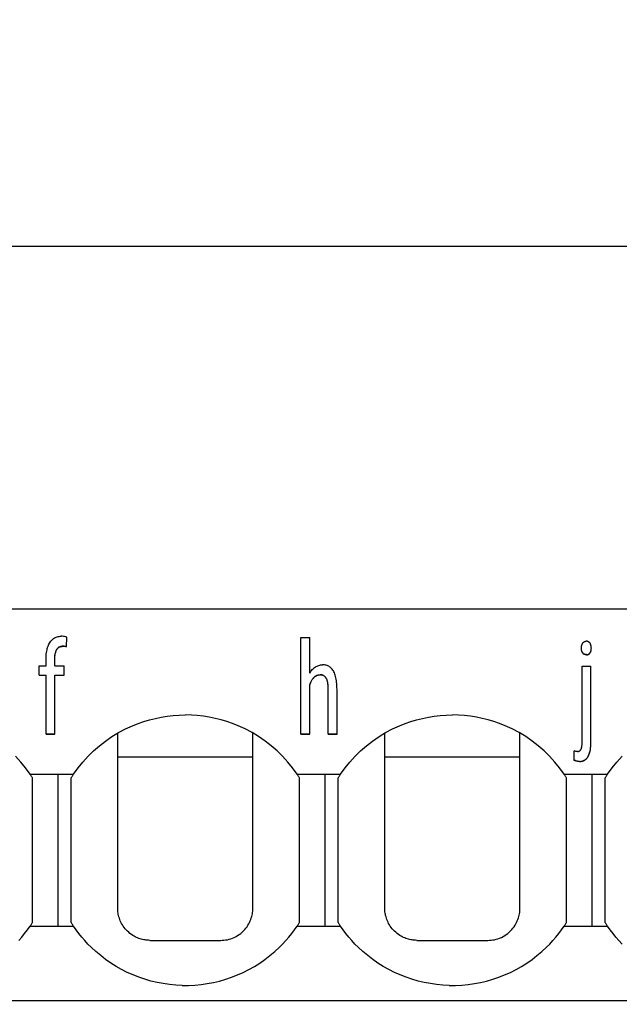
# Model space of a CAD drawing. Header units: millimetres. Extents: x -105 to 192, y -71 to 139.
# Tile 25 of 42: x 8 to 17, y 57 to 73. Entities that reach past the tile are written whole.
import ezdxf

# ---------------------------------------------------------------- set-up
doc = ezdxf.new("R2010")
doc.units = ezdxf.units.MM
doc.header["$LTSCALE"] = 1.5
doc.linetypes.add('PHL_THICK', pattern=[0])
doc.layers.get('0').update_dxf_attribs({"linetype": 'CONTINUOUS'})
doc.layers.get('Defpoints').update_dxf_attribs({"linetype": 'CONTINUOUS'})
doc.layers.add('PROJECTION', color=7, linetype='CONTINUOUS')
doc.dimstyles.new('ISO-25', dxfattribs={"dimtxt": 2.5, "dimasz": 2.5, "dimexe": 1.25, "dimexo": 0.625, "dimtad": 1, "dimdsep": 46, "dimtxsty": 'STANDARD', "dimblk": 'OPEN30', "dimcen": 2.5, "dimadec": 0, "dimazin": 0, "dimtfac": 1, "dimtmove": 0, "dimatfit": 3, "dimldrblk": 'OPEN30', "dimfxl": 1, "dimarcsym": 0})

# ---------------------------------------------------------------- blocks, each defined once
blk = doc.blocks.new('_Open30')
at = {"color": 0, "linetype": 'ByBlock', "lineweight": -2}
for p, q in [((-1, 0.2679), (0, 0)), ((0, 0), (-1, -0.2679)), ((0, 0), (-1, 0))]:
    blk.add_line(p, q, dxfattribs=at)
blk = doc.blocks.new('*D2')
at = {"color": 0, "lineweight": -2, "transparency": 16777216}
for p, q in [((-1.551, 54.078), (-1.551, 70.263)), ((64.8, 64.006), (64.8, 70.263)), ((0.949, 69.013), (62.3, 69.013))]:
    blk.add_line(p, q, dxfattribs=at)
at = {"layer": 'Defpoints', "color": 0, "transparency": 16777216}
for p in [(64.8, 69.013), (64.8, 63.381), (-1.551, 53.453)]:
    blk.add_point(p, dxfattribs=at)
at = {"color": 0, "lineweight": -2, "transparency": 16777216, "xscale": 2.5, "yscale": 2.5, "zscale": 2.5, "rotation": 180}
blk.add_blockref('_Open30', (-1.551, 69.013), dxfattribs=at)
at = {"color": 0, "lineweight": -2, "transparency": 16777216, "xscale": 2.5, "yscale": 2.5, "zscale": 2.5}
blk.add_blockref('_Open30', (64.8, 69.013), dxfattribs=at)
at = {"color": 0, "transparency": 16777216, "insert": (31.625, 70.888), "char_height": 2.5, "attachment_point": 5}
blk.add_mtext('66.35', dxfattribs=at)

msp = doc.modelspace()

# ---------------------------------------------------------------- linework, layer by layer
at = {"layer": 'PROJECTION', "color": 7, "linetype": 'PHL_THICK'}
for p, q in [((0, 63.381), (37.35, 63.381)), ((8.257, 62.833), (8.266, 62.848)), ((8.266, 62.848), (8.275, 62.862)), ((8.275, 62.862), (8.284, 62.876)), ((8.284, 62.876), (8.295, 62.888)), ((8.295, 62.888), (8.305, 62.899)), ((8.305, 62.899), (8.317, 62.909)), ((8.317, 62.909), (8.329, 62.918)), ((8.329, 62.918), (8.342, 62.927)), ((8.342, 62.927), (8.356, 62.934)), ((8.356, 62.934), (8.37, 62.94)), ((8.37, 62.94), (8.384, 62.945)), ((8.384, 62.945), (8.399, 62.949)), ((8.399, 62.949), (8.415, 62.952)), ((8.415, 62.952), (8.431, 62.954)), ((8.431, 62.954), (8.448, 62.955)), ((8.464, 62.954), (8.448, 62.955)), ((8.482, 62.952), (8.464, 62.954)), ((8.499, 62.949), (8.482, 62.952)), ((8.517, 62.944), (8.499, 62.949)), ((8.534, 62.938), (8.517, 62.944)), ((8.527, 62.792), (8.534, 62.938)), ((8.527, 62.789), (8.534, 62.935)), ((8.534, 62.935), (8.534, 62.938)), ((12.172, 62.933), (12.309, 62.933)), ((12.172, 61.433), (12.172, 62.933)), ((12.309, 62.382), (12.309, 62.933)), ((16.547, 62.842), (16.55, 62.846)), ((16.55, 62.846), (16.553, 62.851)), ((16.553, 62.851), (16.556, 62.854)), ((16.556, 62.854), (16.559, 62.858)), ((16.559, 62.858), (16.563, 62.861)), ((16.563, 62.861), (16.566, 62.864)), ((16.566, 62.864), (16.57, 62.867)), ((16.57, 62.867), (16.574, 62.869)), ((16.574, 62.869), (16.579, 62.871)), ((16.579, 62.871), (16.583, 62.872)), ((16.583, 62.872), (16.588, 62.874)), ((16.588, 62.874), (16.593, 62.875)), ((16.593, 62.875), (16.598, 62.875)), ((16.598, 62.875), (16.603, 62.875)), ((16.609, 62.875), (16.603, 62.875)), ((16.614, 62.875), (16.609, 62.875)), ((16.619, 62.875), (16.614, 62.875)), ((16.624, 62.874), (16.619, 62.875)), ((16.629, 62.872), (16.624, 62.874)), ((16.634, 62.871), (16.629, 62.872)), ((16.638, 62.869), (16.634, 62.871)), ((16.642, 62.866), (16.638, 62.869)), ((16.646, 62.864), (16.642, 62.866)), ((16.65, 62.861), (16.646, 62.864)), ((16.654, 62.858), (16.65, 62.861)), ((16.657, 62.854), (16.654, 62.858)), ((16.661, 62.85), (16.657, 62.854)), ((16.664, 62.846), (16.661, 62.85)), ((16.667, 62.841), (16.664, 62.846)), ((8.215, 62.676), (8.218, 62.699)), ((8.218, 62.699), (8.221, 62.721)), ((8.221, 62.721), (8.226, 62.742)), ((8.226, 62.742), (8.231, 62.762)), ((8.231, 62.762), (8.236, 62.781)), ((8.236, 62.781), (8.243, 62.799)), ((8.243, 62.799), (8.25, 62.817)), ((8.25, 62.817), (8.257, 62.833)), ((8.355, 62.682), (8.358, 62.696)), ((8.355, 62.679), (8.358, 62.693)), ((8.358, 62.696), (8.361, 62.709)), ((8.358, 62.693), (8.361, 62.705)), ((8.361, 62.709), (8.365, 62.721)), ((8.361, 62.705), (8.365, 62.717)), ((8.365, 62.721), (8.37, 62.732)), ((8.365, 62.717), (8.37, 62.729)), ((8.37, 62.732), (8.375, 62.742)), ((8.37, 62.729), (8.375, 62.739)), ((8.375, 62.742), (8.38, 62.752)), ((8.375, 62.739), (8.38, 62.749)), ((8.38, 62.752), (8.386, 62.761)), ((8.38, 62.749), (8.386, 62.758)), ((8.386, 62.761), (8.393, 62.769)), ((8.386, 62.758), (8.393, 62.766)), ((8.393, 62.769), (8.4, 62.776)), ((8.393, 62.766), (8.4, 62.773)), ((8.4, 62.776), (8.407, 62.782)), ((8.4, 62.773), (8.407, 62.779)), ((8.407, 62.782), (8.415, 62.787)), ((8.407, 62.779), (8.415, 62.784)), ((8.415, 62.787), (8.423, 62.792)), ((8.415, 62.784), (8.423, 62.789)), ((8.423, 62.792), (8.432, 62.795)), ((8.423, 62.789), (8.432, 62.792)), ((8.432, 62.795), (8.441, 62.798)), ((8.432, 62.792), (8.441, 62.795)), ((8.441, 62.798), (8.451, 62.8)), ((8.441, 62.795), (8.451, 62.797)), ((8.451, 62.8), (8.461, 62.801)), ((8.451, 62.797), (8.461, 62.797)), ((8.471, 62.801), (8.461, 62.801)), ((8.471, 62.797), (8.461, 62.797)), ((8.482, 62.8), (8.471, 62.801)), ((8.482, 62.797), (8.471, 62.797)), ((8.494, 62.799), (8.482, 62.8)), ((8.494, 62.795), (8.482, 62.797)), ((8.507, 62.797), (8.494, 62.799)), ((8.507, 62.794), (8.494, 62.795)), ((8.517, 62.795), (8.507, 62.797)), ((8.517, 62.791), (8.507, 62.794)), ((8.527, 62.792), (8.517, 62.795)), ((8.527, 62.789), (8.517, 62.791)), ((8.527, 62.789), (8.527, 62.792)), ((16.53, 62.784), (16.531, 62.79)), ((16.53, 62.778), (16.53, 62.784)), ((16.53, 62.771), (16.53, 62.778)), ((16.53, 62.763), (16.53, 62.771)), ((16.53, 62.768), (16.53, 62.771)), ((16.53, 62.76), (16.53, 62.768)), ((16.531, 62.756), (16.53, 62.763)), ((16.531, 62.753), (16.53, 62.76)), ((16.531, 62.79), (16.532, 62.796)), ((16.531, 62.748), (16.531, 62.756)), ((16.531, 62.745), (16.531, 62.753)), ((16.532, 62.741), (16.531, 62.748)), ((16.532, 62.738), (16.531, 62.745)), ((16.532, 62.801), (16.534, 62.807)), ((16.532, 62.796), (16.532, 62.801)), ((16.534, 62.734), (16.532, 62.741)), ((16.534, 62.731), (16.532, 62.738)), ((16.534, 62.807), (16.535, 62.812)), ((16.536, 62.728), (16.534, 62.734)), ((16.536, 62.724), (16.534, 62.731)), ((16.535, 62.812), (16.536, 62.818)), ((16.536, 62.818), (16.538, 62.823)), ((16.538, 62.721), (16.536, 62.728)), ((16.538, 62.718), (16.536, 62.724)), ((16.538, 62.823), (16.54, 62.828)), ((16.54, 62.715), (16.538, 62.721)), ((16.54, 62.712), (16.538, 62.718)), ((16.54, 62.828), (16.542, 62.833)), ((16.543, 62.709), (16.54, 62.715)), ((16.543, 62.706), (16.54, 62.712)), ((16.542, 62.833), (16.544, 62.837)), ((16.546, 62.704), (16.543, 62.709)), ((16.546, 62.7), (16.543, 62.706)), ((16.544, 62.837), (16.547, 62.842)), ((16.549, 62.698), (16.546, 62.704)), ((16.549, 62.695), (16.546, 62.7)), ((16.552, 62.694), (16.549, 62.698)), ((16.549, 62.695), (16.549, 62.698)), ((16.552, 62.691), (16.549, 62.695)), ((16.555, 62.69), (16.552, 62.694)), ((16.555, 62.687), (16.552, 62.691)), ((16.656, 62.687), (16.659, 62.691)), ((16.659, 62.691), (16.662, 62.695)), ((16.659, 62.688), (16.662, 62.691)), ((16.662, 62.695), (16.665, 62.699)), ((16.662, 62.691), (16.665, 62.695)), ((16.665, 62.699), (16.668, 62.703)), ((16.665, 62.695), (16.668, 62.7)), ((16.669, 62.837), (16.667, 62.841)), ((16.668, 62.703), (16.67, 62.707)), ((16.668, 62.7), (16.67, 62.704)), ((16.672, 62.832), (16.669, 62.837)), ((16.67, 62.707), (16.673, 62.712)), ((16.67, 62.704), (16.673, 62.709)), ((16.674, 62.827), (16.672, 62.832)), ((16.673, 62.712), (16.675, 62.716)), ((16.673, 62.709), (16.675, 62.713)), ((16.676, 62.822), (16.674, 62.827)), ((16.675, 62.716), (16.677, 62.721)), ((16.675, 62.713), (16.677, 62.718)), ((16.678, 62.817), (16.676, 62.822)), ((16.677, 62.721), (16.678, 62.726)), ((16.677, 62.718), (16.678, 62.723)), ((16.679, 62.812), (16.678, 62.817)), ((16.678, 62.726), (16.68, 62.731)), ((16.678, 62.723), (16.68, 62.728)), ((16.681, 62.806), (16.679, 62.812)), ((16.68, 62.731), (16.681, 62.737)), ((16.68, 62.728), (16.681, 62.733)), ((16.682, 62.801), (16.681, 62.806)), ((16.681, 62.737), (16.682, 62.742)), ((16.681, 62.733), (16.682, 62.739)), ((16.683, 62.795), (16.682, 62.801)), ((16.682, 62.742), (16.683, 62.748)), ((16.682, 62.739), (16.683, 62.744)), ((16.684, 62.789), (16.683, 62.795)), ((16.683, 62.748), (16.684, 62.753)), ((16.683, 62.744), (16.684, 62.75)), ((16.684, 62.783), (16.684, 62.789)), ((16.684, 62.777), (16.684, 62.783)), ((16.685, 62.771), (16.684, 62.777)), ((16.684, 62.765), (16.685, 62.771)), ((16.684, 62.762), (16.685, 62.768)), ((16.684, 62.759), (16.684, 62.765)), ((16.684, 62.756), (16.684, 62.762)), ((16.684, 62.753), (16.684, 62.759)), ((16.684, 62.75), (16.684, 62.756)), ((16.685, 62.768), (16.685, 62.771)), ((8.212, 62.628), (8.213, 62.653)), ((8.212, 62.603), (8.212, 62.628)), ((8.212, 62.492), (8.212, 62.603)), ((8.213, 62.653), (8.215, 62.676)), ((8.348, 62.62), (8.349, 62.637)), ((8.348, 62.617), (8.349, 62.634)), ((8.348, 62.603), (8.348, 62.62)), ((8.348, 62.6), (8.348, 62.617)), ((8.348, 62.492), (8.348, 62.603)), ((8.349, 62.637), (8.35, 62.653)), ((8.349, 62.634), (8.35, 62.65)), ((8.35, 62.653), (8.352, 62.668)), ((8.35, 62.65), (8.352, 62.665)), ((8.352, 62.668), (8.355, 62.682)), ((8.352, 62.665), (8.355, 62.679)), ((16.558, 62.687), (16.555, 62.69)), ((16.558, 62.683), (16.555, 62.687)), ((16.562, 62.684), (16.558, 62.687)), ((16.562, 62.68), (16.558, 62.683)), ((16.565, 62.681), (16.562, 62.684)), ((16.565, 62.677), (16.562, 62.68)), ((16.569, 62.678), (16.565, 62.681)), ((16.569, 62.675), (16.565, 62.677)), ((16.573, 62.676), (16.569, 62.678)), ((16.573, 62.673), (16.569, 62.675)), ((16.578, 62.674), (16.573, 62.676)), ((16.578, 62.671), (16.573, 62.673)), ((16.582, 62.672), (16.578, 62.674)), ((16.582, 62.669), (16.578, 62.671)), ((16.587, 62.671), (16.582, 62.672)), ((16.587, 62.668), (16.582, 62.669)), ((16.592, 62.67), (16.587, 62.671)), ((16.592, 62.667), (16.587, 62.668)), ((16.597, 62.669), (16.592, 62.67)), ((16.597, 62.666), (16.592, 62.667)), ((16.602, 62.669), (16.597, 62.669)), ((16.602, 62.666), (16.597, 62.666)), ((16.608, 62.669), (16.602, 62.669)), ((16.608, 62.666), (16.602, 62.666)), ((16.608, 62.669), (16.613, 62.669)), ((16.608, 62.666), (16.613, 62.666)), ((16.613, 62.669), (16.618, 62.67)), ((16.613, 62.666), (16.618, 62.666)), ((16.618, 62.67), (16.623, 62.67)), ((16.618, 62.666), (16.623, 62.667)), ((16.623, 62.67), (16.628, 62.671)), ((16.623, 62.667), (16.628, 62.668)), ((16.628, 62.671), (16.633, 62.673)), ((16.628, 62.668), (16.633, 62.67)), ((16.633, 62.673), (16.637, 62.675)), ((16.633, 62.67), (16.637, 62.671)), ((16.637, 62.675), (16.641, 62.677)), ((16.637, 62.671), (16.641, 62.673)), ((16.641, 62.677), (16.645, 62.679)), ((16.641, 62.673), (16.645, 62.676)), ((16.645, 62.679), (16.649, 62.681)), ((16.645, 62.676), (16.649, 62.678)), ((16.649, 62.681), (16.653, 62.684)), ((16.649, 62.678), (16.653, 62.681)), ((16.653, 62.684), (16.656, 62.687)), ((16.653, 62.681), (16.656, 62.684)), ((16.656, 62.684), (16.659, 62.688)), ((8.103, 62.492), (8.212, 62.492)), ((8.103, 62.349), (8.103, 62.492)), ((8.348, 62.492), (8.491, 62.492)), ((8.491, 62.349), (8.491, 62.492)), ((12.309, 62.382), (12.318, 62.397)), ((12.318, 62.397), (12.328, 62.411)), ((12.328, 62.411), (12.338, 62.424)), ((12.338, 62.424), (12.349, 62.436)), ((12.349, 62.436), (12.36, 62.448)), ((12.36, 62.448), (12.372, 62.458)), ((12.372, 62.458), (12.384, 62.468)), ((12.384, 62.468), (12.396, 62.477)), ((12.396, 62.477), (12.409, 62.485)), ((12.409, 62.485), (12.422, 62.491)), ((12.422, 62.491), (12.436, 62.497)), ((12.436, 62.497), (12.45, 62.502)), ((12.45, 62.502), (12.464, 62.505)), ((12.464, 62.505), (12.478, 62.508)), ((12.478, 62.508), (12.493, 62.51)), ((12.493, 62.51), (12.508, 62.51)), ((12.523, 62.51), (12.508, 62.51)), ((12.538, 62.508), (12.523, 62.51)), ((12.552, 62.506), (12.538, 62.508)), ((12.565, 62.503), (12.552, 62.506)), ((12.579, 62.498), (12.565, 62.503)), ((12.592, 62.493), (12.579, 62.498)), ((12.604, 62.487), (12.592, 62.493)), ((12.616, 62.48), (12.604, 62.487)), ((12.627, 62.472), (12.616, 62.48)), ((12.638, 62.463), (12.627, 62.472)), ((12.648, 62.452), (12.638, 62.463)), ((12.658, 62.441), (12.648, 62.452)), ((12.667, 62.428), (12.658, 62.441)), ((12.676, 62.415), (12.667, 62.428)), ((12.684, 62.4), (12.676, 62.415)), ((12.691, 62.384), (12.684, 62.4)), ((16.541, 62.491), (16.678, 62.491)), ((16.541, 61.311), (16.541, 62.491)), ((16.678, 61.311), (16.678, 62.491)), ((8.103, 62.352), (8.212, 62.352)), ((8.103, 62.349), (8.212, 62.349)), ((8.212, 61.437), (8.212, 62.352)), ((8.348, 62.352), (8.491, 62.352)), ((8.348, 61.437), (8.348, 62.352)), ((8.348, 62.349), (8.491, 62.349)), ((12.319, 62.228), (12.324, 62.24)), ((12.319, 62.225), (12.324, 62.237)), ((12.324, 62.24), (12.33, 62.252)), ((12.324, 62.237), (12.33, 62.249)), ((12.33, 62.252), (12.336, 62.263)), ((12.33, 62.249), (12.336, 62.26)), ((12.336, 62.263), (12.343, 62.274)), ((12.336, 62.26), (12.343, 62.271)), ((12.343, 62.274), (12.349, 62.284)), ((12.343, 62.271), (12.349, 62.281)), ((12.349, 62.284), (12.356, 62.294)), ((12.349, 62.281), (12.356, 62.291)), ((12.356, 62.294), (12.364, 62.303)), ((12.356, 62.291), (12.364, 62.3)), ((12.364, 62.303), (12.371, 62.312)), ((12.364, 62.3), (12.371, 62.308)), ((12.371, 62.312), (12.379, 62.32)), ((12.371, 62.308), (12.379, 62.317)), ((12.379, 62.32), (12.387, 62.327)), ((12.379, 62.317), (12.387, 62.324)), ((12.387, 62.327), (12.395, 62.334)), ((12.387, 62.324), (12.395, 62.331)), ((12.395, 62.334), (12.404, 62.34)), ((12.395, 62.331), (12.404, 62.336)), ((12.404, 62.34), (12.412, 62.344)), ((12.404, 62.336), (12.412, 62.341)), ((12.412, 62.344), (12.421, 62.349)), ((12.412, 62.341), (12.421, 62.345)), ((12.421, 62.349), (12.43, 62.352)), ((12.421, 62.345), (12.43, 62.349)), ((12.43, 62.352), (12.44, 62.354)), ((12.43, 62.349), (12.44, 62.351)), ((12.44, 62.354), (12.449, 62.356)), ((12.44, 62.351), (12.449, 62.353)), ((12.449, 62.356), (12.459, 62.357)), ((12.449, 62.353), (12.459, 62.354)), ((12.459, 62.357), (12.469, 62.357)), ((12.459, 62.354), (12.469, 62.354)), ((12.479, 62.357), (12.469, 62.357)), ((12.479, 62.353), (12.469, 62.354)), ((12.488, 62.355), (12.479, 62.357)), ((12.488, 62.352), (12.479, 62.353)), ((12.497, 62.354), (12.488, 62.355)), ((12.497, 62.351), (12.488, 62.352)), ((12.505, 62.351), (12.497, 62.354)), ((12.505, 62.348), (12.497, 62.351)), ((12.513, 62.348), (12.505, 62.351)), ((12.513, 62.345), (12.505, 62.348)), ((12.521, 62.345), (12.513, 62.348)), ((12.521, 62.342), (12.513, 62.345)), ((12.529, 62.341), (12.521, 62.345)), ((12.529, 62.338), (12.521, 62.342)), ((12.536, 62.336), (12.529, 62.341)), ((12.536, 62.333), (12.529, 62.338)), ((12.542, 62.331), (12.536, 62.336)), ((12.542, 62.328), (12.536, 62.333)), ((12.548, 62.325), (12.542, 62.331)), ((12.548, 62.322), (12.542, 62.328)), ((12.554, 62.318), (12.548, 62.325)), ((12.554, 62.315), (12.548, 62.322)), ((12.56, 62.311), (12.554, 62.318)), ((12.56, 62.308), (12.554, 62.315)), ((12.565, 62.304), (12.56, 62.311)), ((12.565, 62.3), (12.56, 62.308)), ((12.57, 62.295), (12.565, 62.304)), ((12.57, 62.292), (12.565, 62.3)), ((12.574, 62.286), (12.57, 62.295)), ((12.574, 62.283), (12.57, 62.292)), ((12.578, 62.276), (12.574, 62.286)), ((12.578, 62.272), (12.574, 62.283)), ((12.582, 62.265), (12.578, 62.276)), ((12.582, 62.261), (12.578, 62.272)), ((12.585, 62.253), (12.582, 62.265)), ((12.585, 62.25), (12.582, 62.261)), ((12.588, 62.24), (12.585, 62.253)), ((12.588, 62.237), (12.585, 62.25)), ((12.59, 62.227), (12.588, 62.24)), ((12.59, 62.224), (12.588, 62.237)), ((12.698, 62.367), (12.691, 62.384)), ((12.705, 62.348), (12.698, 62.367)), ((12.71, 62.329), (12.705, 62.348)), ((12.716, 62.308), (12.71, 62.329)), ((12.72, 62.286), (12.716, 62.308)), ((12.724, 62.263), (12.72, 62.286)), ((12.727, 62.239), (12.724, 62.263)), ((12.73, 62.213), (12.727, 62.239)), ((12.309, 62.202), (12.314, 62.215)), ((12.309, 62.199), (12.314, 62.212)), ((12.309, 61.433), (12.309, 62.202)), ((12.314, 62.215), (12.319, 62.228)), ((12.314, 62.212), (12.319, 62.225)), ((12.592, 62.213), (12.59, 62.227)), ((12.592, 62.209), (12.59, 62.224)), ((12.594, 62.198), (12.592, 62.213)), ((12.594, 62.194), (12.592, 62.209)), ((12.595, 62.182), (12.594, 62.198)), ((12.595, 62.179), (12.594, 62.194)), ((12.596, 62.165), (12.595, 62.182)), ((12.596, 62.162), (12.595, 62.179)), ((12.597, 62.148), (12.596, 62.165)), ((12.597, 62.144), (12.596, 62.162)), ((12.597, 62.129), (12.597, 62.148)), ((12.597, 62.126), (12.597, 62.144)), ((12.597, 61.433), (12.597, 62.129)), ((12.731, 62.186), (12.73, 62.213)), ((12.732, 62.157), (12.731, 62.186)), ((12.733, 62.127), (12.732, 62.157)), ((12.733, 61.433), (12.733, 62.127)), ((9.641, 61.599), (9.73, 61.629)), ((9.73, 61.629), (9.819, 61.656)), ((9.819, 61.656), (9.91, 61.679)), ((9.91, 61.679), (10.002, 61.698)), ((10.002, 61.698), (10.094, 61.712)), ((10.094, 61.712), (10.188, 61.723)), ((10.188, 61.723), (10.281, 61.729)), ((10.281, 61.729), (10.375, 61.731)), ((10.469, 61.729), (10.375, 61.731)), ((10.562, 61.723), (10.469, 61.729)), ((10.656, 61.712), (10.562, 61.723)), ((10.748, 61.698), (10.656, 61.712)), ((10.84, 61.679), (10.748, 61.698)), ((10.931, 61.656), (10.84, 61.679)), ((11.02, 61.63), (10.931, 61.656)), ((11.108, 61.599), (11.02, 61.63)), ((13.791, 61.599), (13.88, 61.629)), ((13.88, 61.629), (13.969, 61.656)), ((13.969, 61.656), (14.06, 61.679)), ((14.06, 61.679), (14.152, 61.698)), ((14.152, 61.698), (14.244, 61.712)), ((14.244, 61.712), (14.338, 61.723)), ((14.338, 61.723), (14.431, 61.729)), ((14.431, 61.729), (14.525, 61.731)), ((14.619, 61.729), (14.525, 61.731)), ((14.712, 61.723), (14.619, 61.729)), ((14.806, 61.712), (14.712, 61.723)), ((14.898, 61.698), (14.806, 61.712)), ((14.99, 61.679), (14.898, 61.698)), ((15.081, 61.656), (14.99, 61.679)), ((15.17, 61.63), (15.081, 61.656)), ((15.258, 61.599), (15.17, 61.63)), ((9.338, 61.457), (9.445, 61.514)), ((9.445, 61.514), (9.555, 61.564)), ((9.555, 61.564), (9.641, 61.599)), ((11.195, 61.564), (11.108, 61.599)), ((11.305, 61.514), (11.195, 61.564)), ((11.412, 61.457), (11.305, 61.514)), ((13.488, 61.457), (13.595, 61.514)), ((13.595, 61.514), (13.705, 61.564)), ((13.705, 61.564), (13.791, 61.599)), ((15.345, 61.564), (15.258, 61.599)), ((15.455, 61.514), (15.345, 61.564)), ((15.562, 61.457), (15.455, 61.514)), ((8.212, 61.437), (8.348, 61.437)), ((8.212, 61.434), (8.212, 61.437)), ((8.212, 61.434), (8.348, 61.434)), ((8.348, 61.434), (8.348, 61.437)), ((9.04, 61.253), (9.135, 61.326)), ((9.135, 61.326), (9.235, 61.395)), ((9.235, 61.395), (9.338, 61.457)), ((9.325, 61.383), (9.325, 61.45)), ((9.325, 61.315), (9.325, 61.383)), ((9.325, 61.247), (9.325, 61.315)), ((11.515, 61.395), (11.412, 61.457)), ((11.425, 58.73), (11.425, 61.45)), ((11.614, 61.326), (11.515, 61.395)), ((11.71, 61.253), (11.614, 61.326)), ((12.172, 61.437), (12.309, 61.437)), ((12.172, 61.433), (12.309, 61.433)), ((12.597, 61.437), (12.733, 61.437)), ((12.597, 61.433), (12.733, 61.433)), ((13.19, 61.253), (13.285, 61.326)), ((13.285, 61.326), (13.385, 61.395)), ((13.385, 61.395), (13.488, 61.457)), ((13.475, 61.383), (13.475, 61.45)), ((13.475, 61.315), (13.475, 61.383)), ((13.475, 61.247), (13.475, 61.315)), ((15.665, 61.395), (15.562, 61.457)), ((15.575, 58.73), (15.575, 61.45)), ((15.764, 61.326), (15.665, 61.395)), ((15.86, 61.253), (15.764, 61.326)), ((8.864, 61.09), (8.95, 61.174)), ((8.95, 61.174), (9.04, 61.253)), ((9.325, 61.178), (9.325, 61.247)), ((9.325, 61.109), (9.325, 61.178)), ((11.8, 61.174), (11.71, 61.253)), ((11.886, 61.09), (11.8, 61.174)), ((13.014, 61.09), (13.1, 61.174)), ((13.1, 61.174), (13.19, 61.253)), ((13.475, 61.178), (13.475, 61.247)), ((13.475, 61.109), (13.475, 61.178)), ((15.95, 61.174), (15.86, 61.253)), ((16.036, 61.09), (15.95, 61.174)), ((16.42, 61.028), (16.419, 61.172)), ((16.426, 61.17), (16.419, 61.172)), ((16.419, 61.169), (16.419, 61.172)), ((16.42, 61.025), (16.419, 61.169)), ((16.434, 61.168), (16.426, 61.17)), ((16.442, 61.166), (16.434, 61.168)), ((16.45, 61.166), (16.442, 61.166)), ((16.457, 61.165), (16.45, 61.166)), ((16.464, 61.164), (16.457, 61.165)), ((16.47, 61.164), (16.464, 61.164)), ((16.47, 61.164), (16.475, 61.164)), ((16.475, 61.164), (16.479, 61.165)), ((16.479, 61.165), (16.484, 61.166)), ((16.484, 61.166), (16.489, 61.167)), ((16.489, 61.167), (16.493, 61.168)), ((16.493, 61.168), (16.497, 61.17)), ((16.497, 61.17), (16.501, 61.172)), ((16.501, 61.172), (16.505, 61.174)), ((16.505, 61.174), (16.508, 61.177)), ((16.508, 61.177), (16.512, 61.18)), ((16.512, 61.18), (16.515, 61.184)), ((16.515, 61.184), (16.518, 61.188)), ((16.518, 61.188), (16.521, 61.192)), ((16.521, 61.192), (16.523, 61.196)), ((16.523, 61.196), (16.526, 61.201)), ((16.526, 61.201), (16.528, 61.207)), ((16.528, 61.207), (16.53, 61.212)), ((16.53, 61.212), (16.532, 61.219)), ((16.532, 61.219), (16.534, 61.226)), ((16.534, 61.226), (16.535, 61.233)), ((16.535, 61.233), (16.537, 61.241)), ((16.537, 61.241), (16.538, 61.249)), ((16.538, 61.249), (16.539, 61.258)), ((16.539, 61.258), (16.54, 61.268)), ((16.54, 61.278), (16.541, 61.288)), ((16.54, 61.268), (16.54, 61.278)), ((16.541, 61.299), (16.541, 61.311)), ((16.541, 61.288), (16.541, 61.299)), ((16.662, 61.159), (16.666, 61.175)), ((16.662, 61.155), (16.666, 61.172)), ((16.666, 61.175), (16.669, 61.192)), ((16.666, 61.172), (16.669, 61.189)), ((16.669, 61.192), (16.672, 61.21)), ((16.669, 61.189), (16.672, 61.206)), ((16.672, 61.21), (16.674, 61.228)), ((16.672, 61.206), (16.674, 61.225)), ((16.674, 61.228), (16.676, 61.248)), ((16.674, 61.225), (16.676, 61.244)), ((16.676, 61.248), (16.677, 61.268)), ((16.676, 61.244), (16.677, 61.265)), ((16.677, 61.268), (16.678, 61.289)), ((16.677, 61.265), (16.678, 61.286)), ((16.678, 61.289), (16.678, 61.311)), ((16.678, 61.286), (16.678, 61.307)), ((7.817, 61.001), (7.736, 61.09)), ((8.783, 61.001), (8.864, 61.09)), ((9.325, 61.039), (9.325, 61.109)), ((9.325, 61.081), (11.425, 61.081)), ((9.325, 60.968), (9.325, 61.039)), ((11.967, 61.001), (11.886, 61.09)), ((12.933, 61.001), (13.014, 61.09)), ((13.475, 61.039), (13.475, 61.109)), ((13.475, 61.081), (15.575, 61.081)), ((13.475, 60.968), (13.475, 61.039)), ((16.117, 61.001), (16.036, 61.09)), ((16.434, 61.022), (16.42, 61.028)), ((16.42, 61.025), (16.42, 61.028)), ((16.434, 61.018), (16.42, 61.025)), ((16.45, 61.016), (16.434, 61.022)), ((16.45, 61.013), (16.434, 61.018)), ((16.468, 61.013), (16.45, 61.016)), ((16.468, 61.009), (16.45, 61.013)), ((16.485, 61.011), (16.468, 61.013)), ((16.485, 61.007), (16.468, 61.009)), ((16.5, 61.01), (16.485, 61.011)), ((16.5, 61.01), (16.513, 61.011)), ((16.513, 61.011), (16.527, 61.013)), ((16.513, 61.008), (16.527, 61.01)), ((16.527, 61.013), (16.539, 61.015)), ((16.527, 61.01), (16.539, 61.012)), ((16.539, 61.015), (16.552, 61.019)), ((16.539, 61.012), (16.552, 61.016)), ((16.552, 61.019), (16.563, 61.023)), ((16.552, 61.016), (16.563, 61.02)), ((16.563, 61.023), (16.574, 61.028)), ((16.563, 61.02), (16.574, 61.025)), ((16.574, 61.028), (16.585, 61.034)), ((16.574, 61.025), (16.585, 61.031)), ((16.585, 61.034), (16.594, 61.041)), ((16.585, 61.031), (16.594, 61.038)), ((16.594, 61.041), (16.604, 61.049)), ((16.594, 61.038), (16.604, 61.046)), ((16.604, 61.049), (16.612, 61.058)), ((16.604, 61.046), (16.612, 61.055)), ((16.612, 61.058), (16.62, 61.068)), ((16.612, 61.055), (16.62, 61.064)), ((16.62, 61.068), (16.628, 61.078)), ((16.62, 61.064), (16.628, 61.075)), ((16.628, 61.078), (16.635, 61.09)), ((16.628, 61.075), (16.635, 61.086)), ((16.635, 61.09), (16.641, 61.102)), ((16.635, 61.086), (16.641, 61.099)), ((16.641, 61.102), (16.647, 61.115)), ((16.641, 61.099), (16.647, 61.112)), ((16.647, 61.115), (16.653, 61.129)), ((16.647, 61.112), (16.653, 61.125)), ((16.653, 61.129), (16.657, 61.143)), ((16.653, 61.125), (16.657, 61.14)), ((16.657, 61.143), (16.662, 61.159)), ((16.657, 61.14), (16.662, 61.155)), ((17.083, 61.001), (17.164, 61.09)), ((7.892, 60.908), (7.817, 61.001)), ((7.962, 60.811), (7.892, 60.908)), ((8.638, 60.811), (8.708, 60.908)), ((8.708, 60.908), (8.783, 61.001)), ((9.325, 60.897), (9.325, 60.968)), ((9.325, 60.824), (9.325, 60.897)), ((12.042, 60.908), (11.967, 61.001)), ((12.112, 60.811), (12.042, 60.908)), ((12.788, 60.811), (12.858, 60.908)), ((12.858, 60.908), (12.933, 61.001)), ((13.475, 60.897), (13.475, 60.968)), ((13.475, 60.824), (13.475, 60.897)), ((16.192, 60.908), (16.117, 61.001)), ((16.262, 60.811), (16.192, 60.908)), ((16.5, 61.007), (16.485, 61.007)), ((16.5, 61.007), (16.513, 61.008)), ((16.938, 60.811), (17.008, 60.908)), ((17.008, 60.908), (17.083, 61.001)), ((7.968, 60.803), (7.962, 60.811)), ((7.962, 60.811), (8.4, 60.811)), ((7.973, 60.795), (7.968, 60.803)), ((7.979, 60.786), (7.973, 60.795)), ((7.984, 60.778), (7.979, 60.786)), ((7.989, 60.77), (7.984, 60.778)), ((7.995, 60.762), (7.989, 60.77)), ((8, 60.753), (7.995, 60.762)), ((8, 60.68), (8, 60.753)), ((8.4, 60.811), (8.44, 60.811)), ((8.4, 58.451), (8.4, 60.811)), ((8.44, 60.811), (8.479, 60.811)), ((8.479, 60.811), (8.519, 60.811)), ((8.519, 60.811), (8.559, 60.811)), ((8.559, 60.811), (8.598, 60.811)), ((8.598, 60.811), (8.638, 60.811)), ((8.6, 60.753), (8.605, 60.762)), ((8.6, 58.509), (8.6, 60.753)), ((8.605, 60.762), (8.611, 60.77)), ((8.611, 60.77), (8.616, 60.778)), ((8.616, 60.778), (8.621, 60.786)), ((8.621, 60.786), (8.627, 60.795)), ((8.627, 60.795), (8.632, 60.803)), ((8.632, 60.803), (8.638, 60.811)), ((9.325, 60.75), (9.325, 60.824)), ((9.325, 60.675), (9.325, 60.75)), ((12.118, 60.803), (12.112, 60.811)), ((12.112, 60.811), (12.55, 60.811)), ((12.123, 60.795), (12.118, 60.803)), ((12.129, 60.786), (12.123, 60.795)), ((12.134, 60.778), (12.129, 60.786)), ((12.139, 60.77), (12.134, 60.778)), ((12.145, 60.762), (12.139, 60.77)), ((12.15, 60.753), (12.145, 60.762)), ((12.15, 58.509), (12.15, 60.753)), ((12.55, 60.811), (12.59, 60.811)), ((12.55, 58.451), (12.55, 60.811)), ((12.59, 60.811), (12.629, 60.811)), ((12.629, 60.811), (12.669, 60.811)), ((12.669, 60.811), (12.709, 60.811)), ((12.709, 60.811), (12.748, 60.811)), ((12.748, 60.811), (12.788, 60.811)), ((12.75, 60.753), (12.755, 60.762)), ((12.75, 58.509), (12.75, 60.753)), ((12.755, 60.762), (12.761, 60.77)), ((12.761, 60.77), (12.766, 60.778)), ((12.766, 60.778), (12.771, 60.786)), ((12.771, 60.786), (12.777, 60.795)), ((12.777, 60.795), (12.782, 60.803)), ((12.782, 60.803), (12.788, 60.811)), ((13.475, 60.75), (13.475, 60.824)), ((13.475, 60.675), (13.475, 60.75)), ((16.268, 60.803), (16.262, 60.811)), ((16.262, 60.811), (16.7, 60.811)), ((16.273, 60.795), (16.268, 60.803)), ((16.279, 60.786), (16.273, 60.795)), ((16.284, 60.778), (16.279, 60.786)), ((16.289, 60.77), (16.284, 60.778)), ((16.295, 60.762), (16.289, 60.77)), ((16.3, 60.753), (16.295, 60.762)), ((16.3, 58.509), (16.3, 60.753)), ((16.7, 60.811), (16.74, 60.811)), ((16.7, 58.451), (16.7, 60.811)), ((16.74, 60.811), (16.779, 60.811)), ((16.779, 60.811), (16.819, 60.811)), ((16.819, 60.811), (16.859, 60.811)), ((16.859, 60.811), (16.898, 60.811)), ((16.898, 60.811), (16.938, 60.811)), ((16.9, 60.753), (16.905, 60.762)), ((16.9, 58.509), (16.9, 60.753)), ((16.905, 60.762), (16.911, 60.77)), ((16.911, 60.77), (16.916, 60.778)), ((16.916, 60.778), (16.921, 60.786)), ((16.921, 60.786), (16.927, 60.795)), ((16.927, 60.795), (16.932, 60.803)), ((16.932, 60.803), (16.938, 60.811)), ((8, 60.608), (8, 60.68)), ((8, 60.539), (8, 60.608)), ((9.325, 60.598), (9.325, 60.675)), ((9.325, 60.52), (9.325, 60.598)), ((13.475, 60.598), (13.475, 60.675)), ((13.475, 60.52), (13.475, 60.598)), ((8, 60.468), (8, 60.539)), ((8, 60.383), (8, 60.468)), ((9.325, 60.439), (9.325, 60.52)), ((9.325, 60.356), (9.325, 60.439)), ((13.475, 60.439), (13.475, 60.52)), ((13.475, 60.356), (13.475, 60.439)), ((8, 60.309), (8, 60.383)), ((8, 60.227), (8, 60.309)), ((9.325, 60.27), (9.325, 60.356)), ((9.325, 60.18), (9.325, 60.27)), ((13.475, 60.27), (13.475, 60.356)), ((13.475, 60.18), (13.475, 60.27)), ((8, 60.144), (8, 60.227)), ((8, 60.062), (8, 60.144)), ((9.325, 60.086), (9.325, 60.18)), ((13.475, 60.086), (13.475, 60.18)), ((8, 59.973), (8, 60.062)), ((8, 59.884), (8, 59.973)), ((9.325, 59.986), (9.325, 60.086)), ((9.325, 59.88), (9.325, 59.986)), ((13.475, 59.986), (13.475, 60.086)), ((13.475, 59.88), (13.475, 59.986)), ((8, 59.792), (8, 59.884)), ((8, 59.695), (8, 59.792)), ((9.325, 59.766), (9.325, 59.88)), ((13.475, 59.766), (13.475, 59.88)), ((8, 59.607), (8, 59.695)), ((9.325, 59.648), (9.325, 59.766)), ((9.325, 59.527), (9.325, 59.648)), ((13.475, 59.648), (13.475, 59.766)), ((13.475, 59.527), (13.475, 59.648)), ((8, 59.511), (8, 59.607)), ((8, 59.415), (8, 59.511)), ((9.325, 59.408), (9.325, 59.527)), ((13.475, 59.408), (13.475, 59.527)), ((8, 59.32), (8, 59.415)), ((9.325, 59.294), (9.325, 59.408)), ((13.475, 59.294), (13.475, 59.408)), ((8, 59.227), (8, 59.32)), ((8, 59.139), (8, 59.227)), ((9.325, 59.187), (9.325, 59.294)), ((9.325, 59.086), (9.325, 59.187)), ((13.475, 59.187), (13.475, 59.294)), ((13.475, 59.086), (13.475, 59.187)), ((8, 59.05), (8, 59.139)), ((8, 58.969), (8, 59.05)), ((9.325, 58.991), (9.325, 59.086)), ((13.475, 58.991), (13.475, 59.086)), ((8, 58.889), (8, 58.969)), ((8, 58.813), (8, 58.889)), ((9.325, 58.901), (9.325, 58.991)), ((9.325, 58.815), (9.325, 58.901)), ((13.475, 58.901), (13.475, 58.991)), ((13.475, 58.815), (13.475, 58.901)), ((8, 58.725), (8, 58.813)), ((8, 58.652), (8, 58.725)), ((9.325, 58.731), (9.325, 58.815)), ((9.325, 58.713), (9.325, 58.731)), ((11.424, 58.708), (11.425, 58.728)), ((11.425, 58.73), (11.425, 58.73)), ((11.425, 58.729), (11.425, 58.73)), ((11.425, 58.728), (11.425, 58.729)), ((11.425, 58.728), (11.425, 58.728)), ((13.475, 58.731), (13.475, 58.815)), ((13.475, 58.713), (13.475, 58.731)), ((15.574, 58.708), (15.575, 58.728)), ((15.575, 58.729), (15.575, 58.73)), ((15.575, 58.73), (15.575, 58.73)), ((15.575, 58.728), (15.575, 58.729)), ((15.575, 58.728), (15.575, 58.728)), ((8, 58.587), (8, 58.652)), ((8, 58.509), (8, 58.587)), ((9.326, 58.694), (9.325, 58.713)), ((9.328, 58.675), (9.326, 58.694)), ((9.331, 58.655), (9.328, 58.675)), ((9.334, 58.636), (9.331, 58.655)), ((9.338, 58.616), (9.334, 58.636)), ((9.344, 58.596), (9.338, 58.616)), ((9.35, 58.576), (9.344, 58.596)), ((9.357, 58.555), (9.35, 58.576)), ((11.393, 58.556), (11.401, 58.579)), ((11.401, 58.579), (11.408, 58.601)), ((11.408, 58.601), (11.413, 58.623)), ((11.413, 58.623), (11.417, 58.644)), ((11.417, 58.644), (11.421, 58.666)), ((11.421, 58.666), (11.423, 58.687)), ((11.423, 58.687), (11.424, 58.708)), ((13.476, 58.694), (13.475, 58.713)), ((13.478, 58.675), (13.476, 58.694)), ((13.481, 58.655), (13.478, 58.675)), ((13.484, 58.636), (13.481, 58.655)), ((13.488, 58.616), (13.484, 58.636)), ((13.494, 58.596), (13.488, 58.616)), ((13.5, 58.576), (13.494, 58.596)), ((13.507, 58.555), (13.5, 58.576)), ((15.543, 58.556), (15.551, 58.579)), ((15.551, 58.579), (15.558, 58.601)), ((15.558, 58.601), (15.563, 58.623)), ((15.563, 58.623), (15.567, 58.644)), ((15.567, 58.644), (15.571, 58.666)), ((15.571, 58.666), (15.573, 58.687)), ((15.573, 58.687), (15.574, 58.708)), ((7.921, 58.393), (7.962, 58.451)), ((7.962, 58.451), (7.968, 58.459)), ((7.962, 58.451), (8.638, 58.451)), ((7.968, 58.459), (7.973, 58.468)), ((7.973, 58.468), (7.979, 58.476)), ((7.979, 58.476), (7.984, 58.484)), ((7.984, 58.484), (7.989, 58.492)), ((7.989, 58.492), (7.995, 58.501)), ((7.995, 58.501), (8, 58.509)), ((8.605, 58.501), (8.6, 58.509)), ((8.611, 58.492), (8.605, 58.501)), ((8.616, 58.484), (8.611, 58.492)), ((8.621, 58.476), (8.616, 58.484)), ((8.627, 58.468), (8.621, 58.476)), ((8.632, 58.459), (8.627, 58.468)), ((8.638, 58.451), (8.632, 58.459)), ((8.679, 58.393), (8.638, 58.451)), ((9.365, 58.534), (9.357, 58.555)), ((9.375, 58.514), (9.365, 58.534)), ((9.385, 58.493), (9.375, 58.514)), ((9.397, 58.473), (9.385, 58.493)), ((9.41, 58.452), (9.397, 58.473)), ((9.424, 58.432), (9.41, 58.452)), ((9.44, 58.412), (9.424, 58.432)), ((9.457, 58.393), (9.44, 58.412)), ((11.3, 58.4), (11.317, 58.421)), ((11.317, 58.421), (11.334, 58.443)), ((11.334, 58.443), (11.349, 58.466)), ((11.349, 58.466), (11.362, 58.488)), ((11.362, 58.488), (11.374, 58.511)), ((11.374, 58.511), (11.384, 58.534)), ((11.384, 58.534), (11.393, 58.556)), ((12.071, 58.393), (12.112, 58.451)), ((12.112, 58.451), (12.118, 58.459)), ((12.112, 58.451), (12.55, 58.451)), ((12.118, 58.459), (12.123, 58.468)), ((12.123, 58.468), (12.129, 58.476)), ((12.129, 58.476), (12.134, 58.484)), ((12.134, 58.484), (12.139, 58.492)), ((12.139, 58.492), (12.145, 58.501)), ((12.145, 58.501), (12.15, 58.509)), ((12.55, 58.451), (12.59, 58.451)), ((12.59, 58.451), (12.629, 58.451)), ((12.629, 58.451), (12.669, 58.451)), ((12.669, 58.451), (12.709, 58.451)), ((12.709, 58.451), (12.748, 58.451)), ((12.748, 58.451), (12.788, 58.451)), ((12.755, 58.501), (12.75, 58.509)), ((12.761, 58.492), (12.755, 58.501)), ((12.766, 58.484), (12.761, 58.492)), ((12.771, 58.476), (12.766, 58.484)), ((12.777, 58.468), (12.771, 58.476)), ((12.782, 58.459), (12.777, 58.468)), ((12.788, 58.451), (12.782, 58.459)), ((12.829, 58.393), (12.788, 58.451)), ((13.515, 58.534), (13.507, 58.555)), ((13.525, 58.514), (13.515, 58.534)), ((13.535, 58.493), (13.525, 58.514)), ((13.547, 58.473), (13.535, 58.493)), ((13.56, 58.452), (13.547, 58.473)), ((13.574, 58.432), (13.56, 58.452)), ((13.59, 58.412), (13.574, 58.432)), ((13.607, 58.393), (13.59, 58.412)), ((15.45, 58.4), (15.467, 58.421)), ((15.467, 58.421), (15.484, 58.443)), ((15.484, 58.443), (15.499, 58.466)), ((15.499, 58.466), (15.512, 58.488)), ((15.512, 58.488), (15.524, 58.511)), ((15.524, 58.511), (15.534, 58.534)), ((15.534, 58.534), (15.543, 58.556)), ((16.221, 58.393), (16.262, 58.451)), ((16.262, 58.451), (16.268, 58.459)), ((16.262, 58.451), (16.7, 58.451)), ((16.268, 58.459), (16.273, 58.468)), ((16.273, 58.468), (16.279, 58.476)), ((16.279, 58.476), (16.284, 58.484)), ((16.284, 58.484), (16.289, 58.492)), ((16.289, 58.492), (16.295, 58.501)), ((16.295, 58.501), (16.3, 58.509)), ((16.7, 58.451), (16.74, 58.451)), ((16.74, 58.451), (16.779, 58.451)), ((16.779, 58.451), (16.819, 58.451)), ((16.819, 58.451), (16.859, 58.451)), ((16.859, 58.451), (16.898, 58.451)), ((16.898, 58.451), (16.938, 58.451)), ((16.905, 58.501), (16.9, 58.509)), ((16.911, 58.492), (16.905, 58.501)), ((16.916, 58.484), (16.911, 58.492)), ((16.921, 58.476), (16.916, 58.484)), ((16.927, 58.468), (16.921, 58.476)), ((16.932, 58.459), (16.927, 58.468)), ((16.938, 58.451), (16.932, 58.459)), ((16.979, 58.393), (16.938, 58.451)), ((7.786, 58.227), (7.833, 58.28)), ((7.833, 58.28), (7.878, 58.336)), ((7.878, 58.336), (7.921, 58.393)), ((8.722, 58.336), (8.679, 58.393)), ((8.767, 58.281), (8.722, 58.336)), ((8.814, 58.227), (8.767, 58.281)), ((9.475, 58.374), (9.457, 58.393)), ((9.495, 58.356), (9.475, 58.374)), ((9.515, 58.339), (9.495, 58.356)), ((9.537, 58.322), (9.515, 58.339)), ((9.559, 58.307), (9.537, 58.322)), ((9.578, 58.297), (9.559, 58.307)), ((9.596, 58.287), (9.578, 58.297)), ((9.615, 58.277), (9.596, 58.287)), ((9.634, 58.269), (9.615, 58.277)), ((9.653, 58.262), (9.634, 58.269)), ((9.672, 58.255), (9.653, 58.262)), ((11.056, 58.248), (11.083, 58.257)), ((11.083, 58.257), (11.109, 58.266)), ((11.109, 58.266), (11.136, 58.278)), ((11.136, 58.278), (11.163, 58.291)), ((11.163, 58.291), (11.188, 58.306)), ((11.188, 58.306), (11.213, 58.322)), ((11.213, 58.322), (11.237, 58.34)), ((11.237, 58.34), (11.259, 58.359)), ((11.259, 58.359), (11.28, 58.379)), ((11.28, 58.379), (11.3, 58.4)), ((11.936, 58.227), (11.983, 58.28)), ((11.983, 58.28), (12.028, 58.336)), ((12.028, 58.336), (12.071, 58.393)), ((12.872, 58.336), (12.829, 58.393)), ((12.917, 58.281), (12.872, 58.336)), ((12.964, 58.227), (12.917, 58.281)), ((13.625, 58.374), (13.607, 58.393)), ((13.645, 58.356), (13.625, 58.374)), ((13.665, 58.339), (13.645, 58.356)), ((13.687, 58.322), (13.665, 58.339)), ((13.709, 58.307), (13.687, 58.322)), ((13.728, 58.297), (13.709, 58.307)), ((13.746, 58.287), (13.728, 58.297)), ((13.765, 58.277), (13.746, 58.287)), ((13.784, 58.269), (13.765, 58.277)), ((13.803, 58.262), (13.784, 58.269)), ((13.822, 58.255), (13.803, 58.262)), ((15.206, 58.248), (15.233, 58.257)), ((15.233, 58.257), (15.259, 58.266)), ((15.259, 58.266), (15.286, 58.278)), ((15.286, 58.278), (15.313, 58.291)), ((15.313, 58.291), (15.338, 58.306)), ((15.338, 58.306), (15.363, 58.322)), ((15.363, 58.322), (15.387, 58.34)), ((15.387, 58.34), (15.409, 58.359)), ((15.409, 58.359), (15.43, 58.379)), ((15.43, 58.379), (15.45, 58.4)), ((16.086, 58.227), (16.133, 58.28)), ((16.133, 58.28), (16.178, 58.336)), ((16.178, 58.336), (16.221, 58.393)), ((17.022, 58.336), (16.979, 58.393)), ((17.067, 58.281), (17.022, 58.336)), ((17.114, 58.227), (17.067, 58.281)), ((8.862, 58.174), (8.814, 58.227)), ((8.913, 58.124), (8.862, 58.174)), ((8.985, 58.057), (8.913, 58.124)), ((9.691, 58.249), (9.672, 58.255)), ((9.711, 58.244), (9.691, 58.249)), ((9.73, 58.24), (9.711, 58.244)), ((9.749, 58.237), (9.73, 58.24)), ((9.767, 58.234), (9.749, 58.237)), ((9.786, 58.233), (9.767, 58.234)), ((9.804, 58.232), (9.786, 58.233)), ((9.822, 58.231), (9.804, 58.232)), ((9.822, 58.231), (9.822, 58.231)), ((9.823, 58.231), (9.822, 58.231)), ((9.823, 58.231), (9.823, 58.231)), ((9.824, 58.231), (9.823, 58.231)), ((9.825, 58.231), (9.824, 58.231)), ((9.824, 58.231), (9.824, 58.231)), ((9.825, 58.231), (9.878, 58.231)), ((9.878, 58.231), (9.931, 58.231)), ((9.931, 58.231), (9.987, 58.231)), ((9.987, 58.231), (10.043, 58.231)), ((10.043, 58.231), (10.101, 58.231)), ((10.101, 58.231), (10.161, 58.231)), ((10.161, 58.231), (10.221, 58.231)), ((10.221, 58.231), (10.282, 58.231)), ((10.282, 58.231), (10.344, 58.231)), ((10.344, 58.231), (10.406, 58.231)), ((10.406, 58.231), (10.468, 58.231)), ((10.468, 58.231), (10.529, 58.231)), ((10.529, 58.231), (10.589, 58.231)), ((10.589, 58.231), (10.649, 58.231)), ((10.649, 58.231), (10.707, 58.231)), ((10.707, 58.231), (10.763, 58.231)), ((10.763, 58.231), (10.819, 58.231)), ((10.819, 58.231), (10.872, 58.231)), ((10.872, 58.231), (10.925, 58.231)), ((10.925, 58.231), (10.95, 58.232)), ((10.95, 58.232), (10.976, 58.234)), ((10.976, 58.234), (11.002, 58.237)), ((11.002, 58.237), (11.029, 58.242)), ((11.029, 58.242), (11.056, 58.248)), ((11.765, 58.057), (11.837, 58.124)), ((11.837, 58.124), (11.888, 58.174)), ((11.888, 58.174), (11.936, 58.227)), ((13.012, 58.174), (12.964, 58.227)), ((13.063, 58.124), (13.012, 58.174)), ((13.135, 58.057), (13.063, 58.124)), ((13.841, 58.249), (13.822, 58.255)), ((13.861, 58.244), (13.841, 58.249)), ((13.88, 58.24), (13.861, 58.244)), ((13.899, 58.237), (13.88, 58.24)), ((13.917, 58.234), (13.899, 58.237)), ((13.936, 58.233), (13.917, 58.234)), ((13.954, 58.232), (13.936, 58.233)), ((13.972, 58.231), (13.954, 58.232)), ((13.972, 58.231), (13.972, 58.231)), ((13.973, 58.231), (13.972, 58.231)), ((13.973, 58.231), (13.973, 58.231)), ((13.974, 58.231), (13.973, 58.231)), ((13.975, 58.231), (13.974, 58.231)), ((13.975, 58.231), (14.028, 58.231)), ((14.028, 58.231), (14.081, 58.231)), ((14.081, 58.231), (14.137, 58.231)), ((14.137, 58.231), (14.193, 58.231)), ((14.193, 58.231), (14.251, 58.231)), ((14.251, 58.231), (14.311, 58.231)), ((14.311, 58.231), (14.371, 58.231)), ((14.371, 58.231), (14.432, 58.231)), ((14.432, 58.231), (14.494, 58.231)), ((14.494, 58.231), (14.556, 58.231)), ((14.556, 58.231), (14.618, 58.231)), ((14.618, 58.231), (14.679, 58.231)), ((14.679, 58.231), (14.739, 58.231)), ((14.739, 58.231), (14.799, 58.231)), ((14.799, 58.231), (14.857, 58.231)), ((14.857, 58.231), (14.913, 58.231)), ((14.913, 58.231), (14.969, 58.231)), ((14.969, 58.231), (15.022, 58.231)), ((15.022, 58.231), (15.075, 58.231)), ((15.075, 58.231), (15.1, 58.232)), ((15.1, 58.232), (15.126, 58.234)), ((15.126, 58.234), (15.152, 58.237)), ((15.152, 58.237), (15.179, 58.242)), ((15.179, 58.242), (15.206, 58.248)), ((15.915, 58.057), (15.987, 58.124)), ((15.987, 58.124), (16.038, 58.174)), ((16.038, 58.174), (16.086, 58.227)), ((17.162, 58.174), (17.114, 58.227)), ((9.06, 57.994), (8.985, 58.057)), ((9.137, 57.935), (9.06, 57.994)), ((11.613, 57.935), (11.69, 57.994)), ((11.69, 57.994), (11.765, 58.057)), ((13.21, 57.994), (13.135, 58.057)), ((13.287, 57.935), (13.21, 57.994)), ((15.763, 57.935), (15.84, 57.994)), ((15.84, 57.994), (15.915, 58.057)), ((9.218, 57.879), (9.137, 57.935)), ((9.301, 57.827), (9.218, 57.879)), ((9.386, 57.778), (9.301, 57.827)), ((11.364, 57.778), (11.449, 57.827)), ((11.449, 57.827), (11.532, 57.879)), ((11.532, 57.879), (11.613, 57.935)), ((13.368, 57.879), (13.287, 57.935)), ((13.451, 57.827), (13.368, 57.879)), ((13.536, 57.778), (13.451, 57.827)), ((15.514, 57.778), (15.599, 57.827)), ((15.599, 57.827), (15.682, 57.879)), ((15.682, 57.879), (15.763, 57.935)), ((9.474, 57.734), (9.386, 57.778)), ((9.563, 57.694), (9.474, 57.734)), ((9.655, 57.659), (9.563, 57.694)), ((9.747, 57.627), (9.655, 57.659)), ((11.003, 57.627), (11.095, 57.659)), ((11.095, 57.659), (11.187, 57.694)), ((11.187, 57.694), (11.276, 57.734)), ((11.276, 57.734), (11.364, 57.778)), ((13.624, 57.734), (13.536, 57.778)), ((13.713, 57.694), (13.624, 57.734)), ((13.805, 57.659), (13.713, 57.694)), ((13.897, 57.627), (13.805, 57.659)), ((15.153, 57.627), (15.245, 57.659)), ((15.245, 57.659), (15.337, 57.694)), ((15.337, 57.694), (15.426, 57.734)), ((15.426, 57.734), (15.514, 57.778)), ((9.842, 57.6), (9.747, 57.627)), ((9.937, 57.577), (9.842, 57.6)), ((10.033, 57.559), (9.937, 57.577)), ((10.13, 57.545), (10.033, 57.559)), ((10.228, 57.536), (10.13, 57.545)), ((10.326, 57.532), (10.228, 57.536)), ((10.326, 57.532), (10.424, 57.532)), ((10.424, 57.532), (10.522, 57.536)), ((10.522, 57.536), (10.619, 57.545)), ((10.619, 57.545), (10.717, 57.559)), ((10.717, 57.559), (10.813, 57.577)), ((10.813, 57.577), (10.908, 57.6)), ((10.908, 57.6), (11.003, 57.627)), ((13.992, 57.6), (13.897, 57.627)), ((14.087, 57.577), (13.992, 57.6)), ((14.183, 57.559), (14.087, 57.577)), ((14.28, 57.545), (14.183, 57.559)), ((14.378, 57.536), (14.28, 57.545)), ((14.476, 57.532), (14.378, 57.536)), ((14.476, 57.532), (14.574, 57.532)), ((14.574, 57.532), (14.672, 57.536)), ((14.672, 57.536), (14.769, 57.545)), ((14.769, 57.545), (14.867, 57.559)), ((14.867, 57.559), (14.963, 57.577)), ((14.963, 57.577), (15.058, 57.6)), ((15.058, 57.6), (15.153, 57.627)), ((0, 57.295), (37.35, 57.295))]:
    msp.add_line(p, q, dxfattribs=at)

# ---------------------------------------------------------------- dimensions: what is measured, and where the dimension line sits
dim = msp.add_linear_dim(base=(64.8, 69.013), p1=(-1.551, 53.453), p2=(64.8, 63.381), dimstyle='ISO-25')
dim.commit()
dim.dimension.update_dxf_attribs({"geometry": '*D2', "text_midpoint": (31.625, 70.888)})

doc.saveas('drawing.dxf')
